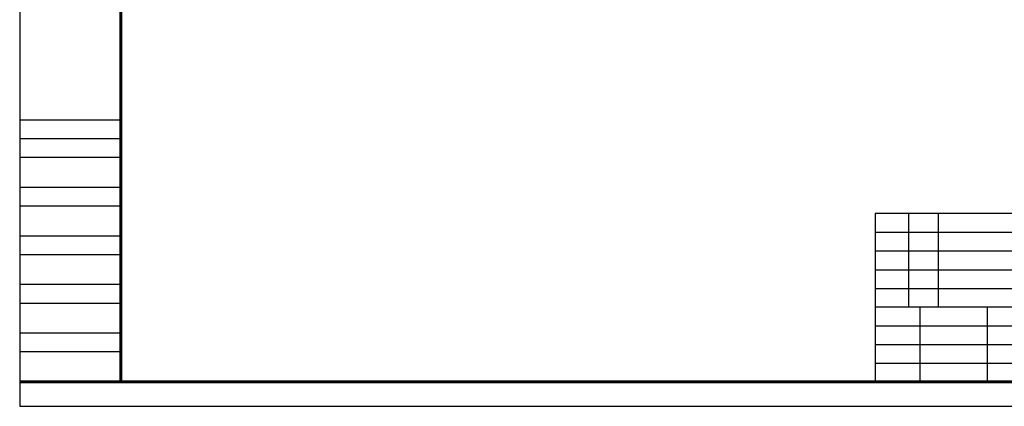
# Model space of a CAD drawing. Header units: inches. Extents: x -7322 to 8431, y -15914 to -4411.
# Tile 1 of 15: x -7322 to -6164, y -15914 to -15460. Entities that reach past the tile are written whole.
import ezdxf

# ---------------------------------------------------------------- set-up
doc = ezdxf.new("R2010")
doc.units = ezdxf.units.IN
doc.header["$MEASUREMENT"] = 0
doc.layers.add('图框1', color=18, linetype='Continuous')
doc.layers.add('细实线', color=7, linetype='Continuous')
doc.layers.add('图框2', color=7, linetype='Continuous', lineweight=60)
doc.layers.add('粗实线', color=7, linetype='Continuous', lineweight=30)

msp = doc.modelspace()

# ---------------------------------------------------------------- linework, layer by layer
msp.add_lwpolyline([(-7321.7789, -15914.3584), (-5489.3921, -15914.3584), (-5489.3921, -14607.9254), (-7321.7789, -14607.9254)], close=True)
at = {"layer": '图框1'}
for p, q in [((-7202.6651, -15577.6605), (-7321.7789, -15577.6605)), ((-7202.6651, -15599.6605), (-7321.7789, -15599.6605)), ((-7202.6651, -15621.6605), (-7321.7789, -15621.6605)), ((-7202.6651, -15656.8605), (-7321.7789, -15656.8605)), ((-7202.6651, -15678.8605), (-7321.7789, -15678.8605)), ((-7202.6651, -15714.0605), (-7321.7789, -15714.0605)), ((-7202.6651, -15736.0605), (-7321.7789, -15736.0605)), ((-7202.6651, -15771.2605), (-7321.7789, -15771.2605)), ((-7202.6651, -15793.2605), (-7321.7789, -15793.2605)), ((-7202.6651, -15828.4605), (-7321.7789, -15828.4605)), ((-7202.6651, -15850.4605), (-7321.7789, -15850.4605))]:
    msp.add_line(p, q, dxfattribs=at)
at = {"layer": '图框2'}
for p, q in [((-7202.6651, -14636.0605), (-7202.6651, -15885.6605)), ((-5523.685, -15885.6605), (-7321.7789, -15885.6605))]:
    msp.add_line(p, q, dxfattribs=at)
at = {"layer": '粗实线'}
for p, q in [((-5523.685, -15687.6605), (-6315.685, -15687.6605)), ((-6315.685, -15687.6605), (-6315.685, -15885.6605)), ((-5790.3531, -15797.6605), (-6315.685, -15797.6605))]:
    msp.add_line(p, q, dxfattribs=at)
at = {"layer": '细实线'}
for p, q in [((-6276.5091, -15687.6605), (-6276.5091, -15797.6605)), ((-6241.3091, -15687.6605), (-6241.3091, -15797.6605)), ((-6315.685, -15709.6605), (-6047.7531, -15709.6605)), ((-6315.685, -15731.6605), (-6047.7531, -15731.6605)), ((-6315.685, -15753.6605), (-6047.7531, -15753.6605)), ((-6315.685, -15775.6605), (-6047.7531, -15775.6605)), ((-6262.885, -15797.6605), (-6262.885, -15885.6605)), ((-6183.685, -15797.6605), (-6183.685, -15885.6605)), ((-6315.685, -15819.6605), (-6047.7531, -15819.6605)), ((-6315.685, -15841.6605), (-6047.7531, -15841.6605)), ((-6315.685, -15863.6605), (-6047.7531, -15863.6605))]:
    msp.add_line(p, q, dxfattribs=at)

doc.saveas('drawing.dxf')
